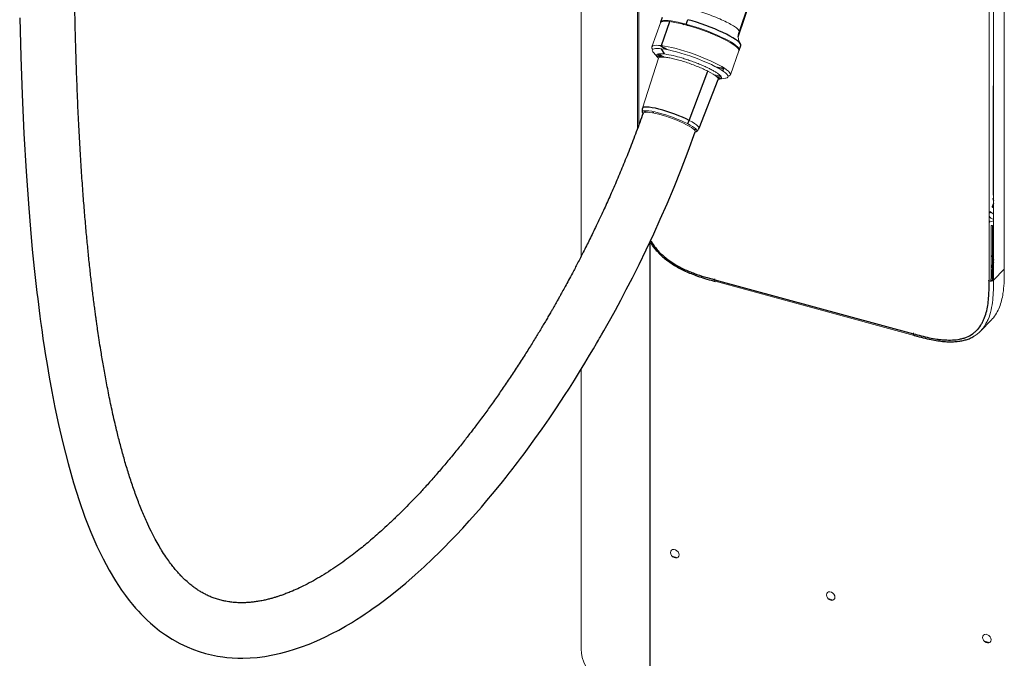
# Paper-space layout '_Trimetric' of a CAD drawing. Header units: millimetres. Extents: x -1485 to 1441, y -378 to 2620.
# Tile 2 of 86: x -1484 to -871, y 267 to 665. Entities that reach past the tile are written whole.
import ezdxf

# ---------------------------------------------------------------- set-up
doc = ezdxf.new("R2010")
doc.units = ezdxf.units.MM

psp = doc.layouts.new('_Trimetric')

# ---------------------------------------------------------------- linework, layer by layer
at = {"color": 144, "linetype": 'Continuous', "lineweight": 18}
for p, q in [((-1134.54, 1423.91), (-1134.54, 517.35)), ((-1099.41, 596.97), (-1099.41, 1307.38)), ((-1098.59, 1306.97), (-1098.59, 599.21)), ((-870.91, 509.26), (-870.91, 1255)), ((-880.38, 501.93), (-880.38, 1247.67)), ((-877.66, 1248.11), (-877.66, 502.38)), ((-1083.07, 663.95), (-1082.71, 663.58)), ((-1085.25, 662.65), (-1090.57, 647.67)), ((-1048.41, 654.31), (-1049.24, 654.14)), ((-1041.58, 630.25), (-1036.25, 645.23)), ((-1086.46, 640.58), (-1096.41, 609.49)), ((-1089.54, 644.11), (-1086.93, 641.21)), ((-1087.39, 642.33), (-1085.6, 641.17)), ((-1049.76, 634.69), (-1046.87, 634.22)), ((-1049.63, 628.37), (-1048.81, 628.24)), ((-1049.37, 628.13), (-1048.81, 628.24)), ((-1048.81, 628.24), (-1047.1, 628.08)), ((-1048.48, 627.54), (-1044.63, 628.14)), ((-877.9, 622.95), (-877.9, 555.48)), ((-877.69, 555.13), (-877.69, 622.61)), ((-877.95, 553.15), (-877.82, 552.88)), ((-877.69, 555.13), (-877.66, 555.16)), ((-880.38, 544.57), (-879.91, 544.48)), ((-880.38, 544), (-879.91, 544.48)), ((-879.91, 544.48), (-879.46, 544.35)), ((-879.23, 545.01), (-879.68, 545.13)), ((-879.91, 538.76), (-880.38, 538.93)), ((-880.38, 538.32), (-879.91, 538.76)), ((-879.04, 536.37), (-879.04, 511.39)), ((-878.36, 517.55), (-878.36, 536.47)), ((-877.69, 536.45), (-878.3, 535.85)), ((-878.3, 535.85), (-878.3, 517.64)), ((-877.69, 518.26), (-877.69, 536.45)), ((-878.36, 517.26), (-878.36, 517.41)), ((-878.36, 511.49), (-878.36, 517.01)), ((-878.3, 517.64), (-878.21, 517.11)), ((-878.37, 510.49), (-878.37, 511.01)), ((-878.3, 510.39), (-877.99, 510.71)), ((-870.91, 509.26), (-877.66, 502.38)), ((-1050.99, 501.65), (-927.17, 468)), ((-880.38, 501.93), (-880.94, 502.08)), ((-927.58, 469.02), (-927.58, 469.56)), ((-1134.54, 446.96), (-1134.54, 272.6)), ((-1077.9, 330.44), (-1074.63, 329.55)), ((-980.74, 304.03), (-977.47, 303.15)), ((-883.46, 277.59), (-880.19, 276.7))]:
    psp.add_line(p, q, dxfattribs=at)
at = {"color": 7, "linetype": 'Continuous', "lineweight": 25}
for p, q in [((-1036.69, 654), (-1004.15, 749.73)), ((-1084.09, 665.9), (-1085.08, 663.12)), ((-1084.63, 648.43), (-1079.3, 663.42)), ((-1069.16, 661.79), (-1068.17, 664.58)), ((-1082.6, 643.22), (-1084.49, 646.46)), ((-1036.08, 645.7), (-1035.09, 648.48)), ((-1067.21, 601.84), (-1055.64, 632.51)), ((-1046.37, 632.71), (-1045.7, 634.59)), ((-1061.15, 596.95), (-1049.24, 627.35)), ((-877.69, 622.61), (-877.66, 622.64)), ((-1089.72, 606.49), (-1089.45, 607.3)), ((-1091.87, 526.5), (-1091.87, 236.16)), ((-878.3, 510.39), (-878.3, 509.95)), ((-1051.39, 502.67), (-1051.39, 503.21)), ((-1051.39, 502.67), (-927.58, 469.02)), ((-885.73, 470.6), (-878.84, 477.69))]:
    psp.add_line(p, q, dxfattribs=at)
at = {"color": 7, "linetype": 'Continuous', "lineweight": 25, "flags": 128}
for points in [[(-1484.48, 665.75), (-1483.87, 641.52), (-1483.03, 617.93), (-1481.9, 593.61), (-1480.52, 570.05), (-1478.88, 547.25), (-1477.79, 534.19), (-1476.62, 521.53), (-1475.42, 509.62), (-1474.18, 498.46), (-1473.73, 494.59), (-1473.28, 490.81), (-1472.82, 487.13), (-1472.36, 483.54), (-1471.91, 480.04), (-1471.46, 476.72), (-1471.11, 474.11), (-1470.9, 472.61), (-1470.75, 471.52), (-1470.52, 469.94), (-1470.19, 467.65), (-1469.76, 464.66), (-1469.2, 460.97), (-1468.53, 456.6), (-1467.43, 449.81), (-1466.09, 441.93), (-1464.47, 433.02), (-1462.55, 423.17), (-1460.29, 412.47), (-1457.67, 401.14), (-1454.36, 388.16), (-1450.93, 376.15), (-1447.4, 365.06), (-1443.79, 354.83), (-1440.1, 345.42), (-1436.35, 336.79), (-1432.55, 328.9), (-1428.7, 321.7), (-1424.83, 315.18), (-1420.96, 309.28), (-1418.57, 305.93), (-1416.3, 302.96), (-1414.21, 300.36), (-1412.28, 298.1), (-1410.52, 296.15), (-1408.95, 294.48), (-1407.32, 292.81), (-1405.12, 290.69), (-1402.95, 288.7), (-1400.35, 286.48), (-1397.26, 284.05), (-1393.67, 281.47), (-1389.57, 278.84), (-1384.6, 276.07), (-1380.2, 273.98), (-1376.2, 272.34), (-1372.58, 271.06), (-1368.73, 269.91), (-1364.9, 268.96), (-1361.16, 268.22), (-1357.88, 267.72), (-1355.32, 267.42), (-1352.13, 267.15), (-1348.64, 266.99), (-1345.5, 266.96), (-1340.86, 267.11), (-1336.41, 267.47), (-1331.75, 268.06), (-1326.73, 268.94), (-1321.74, 270.05), (-1317.2, 271.25), (-1313.17, 272.48), (-1308.84, 273.95), (-1304.17, 275.72), (-1299.22, 277.8), (-1294.33, 280.05), (-1289.96, 282.22), (-1285.66, 284.5), (-1281.48, 286.86), (-1277.75, 289.07), (-1274.55, 291.06), (-1271.87, 292.77), (-1269.27, 294.49), (-1266.77, 296.19), (-1264.17, 298), (-1261.33, 300.04), (-1258.08, 302.44), (-1254.41, 305.22), (-1250.43, 308.37), (-1243.93, 313.72), (-1237.97, 318.89), (-1232.38, 323.94), (-1227.23, 328.79), (-1222.74, 333.16), (-1219.76, 336.13), (-1216.35, 339.6), (-1212.51, 343.6), (-1208.41, 347.98), (-1204.32, 352.46), (-1200.24, 357.04), (-1196.76, 361.03), (-1193.29, 365.09), (-1189.84, 369.22), (-1186.5, 373.28), (-1183.65, 376.81), (-1181.3, 379.75), (-1179.47, 382.09), (-1178.49, 383.33), (-1177.75, 384.28), (-1176.93, 385.35), (-1175.74, 386.89), (-1174.21, 388.89), (-1172.34, 391.37), (-1170.21, 394.2), (-1168.11, 397.03), (-1163.4, 403.51), (-1158.9, 409.86), (-1154.56, 416.11), (-1149.93, 422.94), (-1144.92, 430.55), (-1141.93, 435.17), (-1138.83, 440.05), (-1135.62, 445.19), (-1132.31, 450.59), (-1129.3, 455.58), (-1126.87, 459.67), (-1125.01, 462.85), (-1123.82, 464.9), (-1123.07, 466.2), (-1122.65, 466.93), (-1121.82, 468.38), (-1120.44, 470.8), (-1118.56, 474.13), (-1116.17, 478.42), (-1113.29, 483.68), (-1109.93, 489.92), (-1106.48, 496.48), (-1102.67, 503.88), (-1098.54, 512.14), (-1094.1, 521.28), (-1089.4, 531.31), (-1085.3, 540.34), (-1081.07, 550), (-1076.73, 560.29), (-1072.33, 571.19), (-1067.89, 582.69), (-1063.47, 594.79), (-1063.47, 594.79)], [(-1035.09, 648.48), (-1035.08, 648.53), (-1035.1, 649.09), (-1035.46, 649.75), (-1036.14, 650.52), (-1037.14, 651.38), (-1038.44, 652.32), (-1040.02, 653.32), (-1041.88, 654.38), (-1043.97, 655.47), (-1046.27, 656.59), (-1048.75, 657.71), (-1051.38, 658.83), (-1054.13, 659.93), (-1056.94, 660.99), (-1059.79, 661.99), (-1062.64, 662.94), (-1065.44, 663.8), (-1068.17, 664.58)], [(-1037.57, 647.53), (-1036.98, 647.58), (-1036.97, 647.58)], [(-1067.21, 601.84), (-1069.23, 602.82), (-1071.44, 603.82), (-1073.8, 604.8), (-1076.27, 605.75), (-1078.78, 606.65), (-1081.29, 607.48), (-1083.76, 608.22), (-1086.12, 608.86), (-1088.33, 609.39), (-1090.34, 609.79), (-1092.13, 610.06), (-1093.63, 610.19), (-1094.84, 610.18), (-1095.72, 610.02), (-1096.26, 609.73), (-1096.41, 609.49)], [(-1095.43, 607.83), (-1094.84, 607.34), (-1094.34, 606.98)]]:
    psp.add_lwpolyline(points, dxfattribs=at)
at = {"color": 144, "linetype": 'Continuous', "lineweight": 18, "flags": 128}
for points in [[(-1079.3, 663.42), (-1081.04, 663.58), (-1082.51, 663.61), (-1083.68, 663.51), (-1084.54, 663.28), (-1085.08, 662.93), (-1085.25, 662.65)], [(-1069.16, 661.79), (-1071.77, 662.47), (-1074.23, 663.03), (-1076.51, 663.48), (-1078.57, 663.81), (-1080.39, 664.01), (-1081.94, 664.08), (-1083.2, 664.02), (-1084.15, 663.83), (-1084.79, 663.51), (-1085.1, 663.07), (-1085.13, 662.87)], [(-1036.25, 645.23), (-1036.21, 645.43), (-1036.33, 646.02), (-1036.78, 646.72), (-1037.56, 647.52), (-1038.65, 648.4), (-1040.03, 649.36), (-1041.7, 650.38), (-1043.63, 651.45), (-1045.79, 652.55), (-1048.15, 653.67), (-1050.68, 654.8), (-1053.34, 655.91), (-1056.11, 657), (-1058.94, 658.04), (-1061.79, 659.03), (-1064.63, 659.95), (-1067.42, 660.79), (-1070.12, 661.54), (-1072.69, 662.18), (-1075.1, 662.71), (-1077.31, 663.13), (-1079.3, 663.42)], [(-1036.2, 645.48), (-1036.07, 645.74), (-1036.09, 646.3), (-1036.45, 646.97), (-1037.13, 647.74), (-1038.13, 648.6), (-1039.43, 649.53), (-1041.01, 650.54), (-1042.87, 651.59), (-1044.96, 652.69), (-1047.26, 653.8), (-1049.74, 654.93), (-1052.37, 656.05), (-1055.12, 657.14), (-1057.93, 658.2), (-1060.78, 659.21), (-1063.63, 660.15), (-1066.43, 661.02), (-1069.16, 661.79)], [(-1084.63, 648.43), (-1086.37, 648.59), (-1087.83, 648.63), (-1089.01, 648.53), (-1089.87, 648.3), (-1090.41, 647.94), (-1090.62, 647.47), (-1090.49, 646.87), (-1090.04, 646.17), (-1089.95, 646.06)], [(-1043.06, 629.4), (-1042.28, 629.61), (-1041.75, 629.97), (-1041.54, 630.45), (-1041.66, 631.04), (-1042.11, 631.74), (-1042.88, 632.53), (-1043.97, 633.42), (-1045.36, 634.38), (-1047.03, 635.4), (-1048.96, 636.46), (-1051.12, 637.57), (-1053.48, 638.69), (-1056.01, 639.81), (-1058.67, 640.92), (-1061.44, 642.01), (-1064.27, 643.06), (-1067.12, 644.05), (-1069.96, 644.97), (-1072.75, 645.81), (-1075.45, 646.55), (-1078.02, 647.2), (-1080.42, 647.73), (-1082.64, 648.14), (-1084.63, 648.43)], [(-1044.63, 628.14), (-1044.49, 628.17), (-1043.67, 628.41), (-1043.19, 628.79), (-1043.05, 629.29), (-1043.25, 629.91), (-1043.8, 630.63), (-1044.68, 631.46), (-1045.88, 632.37), (-1047.38, 633.35), (-1049.16, 634.39), (-1051.2, 635.48), (-1053.46, 636.59), (-1055.92, 637.71), (-1058.53, 638.83), (-1061.26, 639.93), (-1064.07, 640.99), (-1066.91, 641.99), (-1069.76, 642.93), (-1072.55, 643.79), (-1075.26, 644.55), (-1077.85, 645.21), (-1080.27, 645.75), (-1082.5, 646.17), (-1084.49, 646.46)], [(-1085.23, 643.4), (-1085.54, 643.12), (-1085.62, 642.66), (-1085.35, 642.08), (-1084.74, 641.39), (-1084.66, 641.32)], [(-1049.24, 627.35), (-1049.21, 627.72), (-1049.48, 628.3), (-1050.09, 628.98), (-1051.03, 629.76), (-1052.29, 630.62), (-1053.83, 631.54), (-1055.64, 632.51)], [(-1050.7, 635.22), (-1048.56, 634.82), (-1046.57, 634.53)], [(-1051.58, 630.15), (-1049.51, 629.77), (-1048.47, 629.61)], [(-1050.17, 629.06), (-1049.62, 629.11), (-1048.86, 629.32), (-1048.44, 629.66), (-1048.36, 630.12), (-1048.41, 630.29)], [(-1068.37, 599.88), (-1070.31, 600.83), (-1072.44, 601.78), (-1074.71, 602.73), (-1077.08, 603.64), (-1079.5, 604.5), (-1081.91, 605.3), (-1084.28, 606.01), (-1086.55, 606.63), (-1088.67, 607.14), (-1090.61, 607.52), (-1092.33, 607.78), (-1093.78, 607.91), (-1094.94, 607.9), (-1095.78, 607.75), (-1096.3, 607.47), (-1096.47, 607.06), (-1096.3, 606.54), (-1096.05, 606.19)], [(-1095.98, 606.34), (-1095.81, 606.59), (-1095.28, 606.85), (-1094.44, 606.97), (-1093.3, 606.97), (-1091.88, 606.84), (-1090.21, 606.58), (-1088.33, 606.2), (-1086.28, 605.7), (-1084.09, 605.1), (-1081.81, 604.4), (-1079.49, 603.63), (-1077.18, 602.8), (-1074.91, 601.92), (-1072.75, 601.01)], [(-1061.17, 596.91), (-1061.11, 597.17), (-1061.29, 597.72), (-1061.83, 598.37), (-1062.71, 599.13), (-1063.92, 599.98), (-1065.43, 600.88), (-1067.21, 601.84)], [(-1072.75, 601.01), (-1070.73, 600.1), (-1068.89, 599.19), (-1067.27, 598.31), (-1065.9, 597.48), (-1064.82, 596.71), (-1064.04, 596.02), (-1063.57, 595.42), (-1063.44, 594.93), (-1063.47, 594.8)], [(-1063.5, 594.63), (-1063.2, 594.7), (-1062.68, 594.98), (-1062.51, 595.39), (-1062.68, 595.92), (-1063.2, 596.55), (-1064.05, 597.28), (-1065.21, 598.09), (-1066.66, 598.96), (-1068.37, 599.88)], [(-1064.34, 596.31), (-1063.91, 596.29), (-1062.95, 596.29)], [(-877.66, 552.91), (-877.78, 552.89), (-877.9, 552.87), (-877.99, 552.88), (-878.05, 552.9), (-878.07, 552.94), (-878.06, 553), (-878.02, 553.07), (-877.95, 553.15)], [(-877.87, 547.54), (-878.03, 547.6), (-878.17, 547.67), (-878.28, 547.75), (-878.36, 547.84), (-878.4, 547.94), (-878.4, 548.04), (-878.39, 548.09)], [(-877.66, 548.35), (-877.78, 548.46), (-877.9, 548.6), (-877.99, 548.75), (-878.05, 548.9), (-878.07, 549.05), (-878.06, 549.19), (-878.02, 549.31), (-877.95, 549.41)], [(-879.74, 544.77), (-879.85, 544.8), (-880.38, 544.85)], [(-877.87, 516.95), (-878.03, 517.01), (-878.17, 517.08), (-878.28, 517.16), (-878.36, 517.25), (-878.4, 517.35), (-878.4, 517.45), (-878.37, 517.55), (-878.3, 517.64)], [(-878.3, 517.64), (-878.1, 517.84), (-877.69, 518.26)], [(-877.66, 516.04), (-877.78, 516.01), (-877.9, 516), (-877.99, 516), (-878.05, 516.02), (-878.07, 516.05)], [(-877.87, 510.67), (-878.03, 510.72), (-878.17, 510.79), (-878.28, 510.88), (-878.36, 510.97), (-878.4, 511.06), (-878.4, 511.16), (-878.39, 511.22)], [(-877.87, 509.7), (-878.03, 509.76), (-878.17, 509.83), (-878.28, 509.91), (-878.36, 510), (-878.4, 510.1), (-878.4, 510.2), (-878.37, 510.3), (-878.3, 510.39)], [(-877.66, 511.47), (-877.78, 511.58), (-877.9, 511.73), (-877.99, 511.88), (-878.05, 512.03), (-878.07, 512.17), (-878.06, 512.31), (-878.02, 512.43), (-877.95, 512.53)], [(-1051.39, 502.67), (-1051.38, 502.35), (-1051.32, 502.08), (-1051.23, 501.86), (-1051.12, 501.72), (-1050.99, 501.65)], [(-1050.99, 501.65), (-1050.97, 501.65), (-1050.97, 501.64)], [(-927.58, 469.02), (-927.56, 468.7), (-927.5, 468.42), (-927.42, 468.21), (-927.3, 468.07), (-927.16, 468)], [(-1078.91, 332.74), (-1078.75, 333.58), (-1078.29, 334.22), (-1077.59, 334.61), (-1076.72, 334.68), (-1075.8, 334.43), (-1074.93, 333.89), (-1074.23, 333.12), (-1073.77, 332.22), (-1073.61, 331.3), (-1073.77, 330.46), (-1074.23, 329.81), (-1074.93, 329.43), (-1075.8, 329.36), (-1076.72, 329.61), (-1077.59, 330.15), (-1078.29, 330.92), (-1078.75, 331.82), (-1078.91, 332.74)], [(-981.76, 306.34), (-981.6, 307.17), (-981.14, 307.82), (-980.43, 308.2), (-979.57, 308.27), (-978.65, 308.02), (-977.78, 307.48), (-977.07, 306.72), (-976.61, 305.82), (-976.45, 304.89), (-976.61, 304.06), (-977.07, 303.41), (-977.78, 303.03), (-978.65, 302.96), (-979.57, 303.21), (-980.43, 303.75), (-981.14, 304.51), (-981.6, 305.41), (-981.76, 306.34)], [(-884.47, 279.9), (-884.31, 280.73), (-883.85, 281.38), (-883.15, 281.76), (-882.28, 281.83), (-881.36, 281.58), (-880.49, 281.04), (-879.79, 280.27), (-879.33, 279.38), (-879.17, 278.45), (-879.33, 277.62), (-879.79, 276.97), (-880.49, 276.59), (-881.36, 276.52), (-882.28, 276.77), (-883.15, 277.31), (-883.85, 278.07), (-884.31, 278.97), (-884.47, 279.9)], [(-1091.87, 236.16), (-1096.61, 237.56), (-1101.16, 239.12), (-1105.48, 240.84), (-1109.58, 242.7), (-1113.41, 244.7), (-1116.97, 246.84), (-1120.24, 249.09), (-1123.2, 251.46), (-1125.84, 253.92), (-1128.15, 256.47), (-1130.11, 259.09), (-1131.73, 261.78), (-1132.98, 264.52), (-1133.87, 267.3), (-1134.39, 270.1), (-1134.54, 272.6)]]:
    psp.add_lwpolyline(points, dxfattribs=at)
at = {"color": 144, "linetype": 'Continuous', "lineweight": 18}
for centre, radius, start, end in [((-1059.67, 686.31), 45.52, 236.23153, 242.96625), ((-1083.9, 643.48), 2.54, 183.80442, 240.71641), ((-1056.2, 692.32), 57.59, 239.26559, 242.45769), ((-1092.37, 575.55), 68.37, 72.59333, 81.78954), ((-1047.01, 634.66), 0.464, 288.53115, 343.11974), ((-1049.29, 630.93), 2.28, 256.67737, 320.65852), ((-878, 555.03), 0.452, 46.93217, 77.74917), ((-877.05, 544.4), 4, 213.71686, 261.20184), ((-880.71, 545.12), 1.03, 321.0305, 0.23753), ((-880.26, 545), 1.03, 321.0305, 0.23753), ((-880.79, 540.78), 4.14, 40.94478, 68.82335), ((-878.92, 541.75), 2.78, 238.14065, 296.84563), ((-879.47, 504.85), 3.06, 252.53101, 306.11533)]:
    psp.add_arc(centre, radius, start, end, dxfattribs=at)
at = {"color": 7, "linetype": 'Continuous', "lineweight": 25}
for centre, radius, start, end in [((-877.98, 622.55), 0.415, 39.60967, 78.67177), ((-1073.31, 604.13), 6.51, 319.26763, 339.40649)]:
    psp.add_arc(centre, radius, start, end, dxfattribs=at)
for points, knots in [([(-1095.98, 606.35), (-1097.38, 602.48), (-1100.1, 594.94), (-1104.37, 583.9), (-1108.58, 573.48), (-1112.71, 563.67), (-1116.74, 554.48), (-1120.86, 545.38), (-1125.05, 536.47), (-1129.24, 527.84), (-1133.13, 520.06), (-1136.69, 513.12), (-1139.75, 507.29), (-1142.33, 502.48), (-1144.45, 498.58), (-1146.29, 495.23), (-1147.85, 492.44), (-1149.11, 490.2), (-1150.12, 488.4), (-1150.92, 486.99), (-1151.71, 485.61), (-1152.64, 483.99), (-1153.86, 481.87), (-1155.31, 479.38), (-1156.93, 476.62), (-1159.24, 472.74), (-1162.34, 467.58), (-1166.36, 461.06), (-1170.86, 453.93), (-1175.68, 446.51), (-1180.64, 439.07), (-1185.56, 431.9), (-1190.43, 425), (-1194.56, 419.29), (-1197.85, 414.85), (-1200.2, 411.72), (-1202.23, 409.04), (-1204.18, 406.5), (-1206.25, 403.83), (-1208.62, 400.82), (-1211.24, 397.54), (-1214.05, 394.08), (-1217.73, 389.61), (-1222.31, 384.2), (-1227.71, 378.02), (-1233, 372.17), (-1237.8, 367.05), (-1242.18, 362.51), (-1246.47, 358.18), (-1251.01, 353.76), (-1255.61, 349.43), (-1259.93, 345.51), (-1263.88, 342.04), (-1267.57, 338.9), (-1271.3, 335.84), (-1275.28, 332.68), (-1279.67, 329.34), (-1284.41, 325.91), (-1289.49, 322.44), (-1294.76, 319.07), (-1300.05, 315.94), (-1305.17, 313.16), (-1309.96, 310.79), (-1313.98, 308.98), (-1317.24, 307.65), (-1319.75, 306.69), (-1321.97, 305.9), (-1324, 305.23), (-1325.95, 304.63), (-1328, 304.05), (-1330.27, 303.46), (-1332.85, 302.88), (-1335.62, 302.36), (-1338.37, 301.96), (-1340.86, 301.69), (-1343.23, 301.52), (-1345.76, 301.44), (-1348.54, 301.48), (-1351.4, 301.67), (-1353.95, 301.99), (-1356.19, 302.37), (-1358.5, 302.87), (-1361.1, 303.58), (-1363.78, 304.49), (-1366.33, 305.54), (-1368.81, 306.72), (-1371.14, 308), (-1373.38, 309.38), (-1375.52, 310.85), (-1377.8, 312.58), (-1380.23, 314.63), (-1382.32, 316.59), (-1383.91, 318.19), (-1384.99, 319.34), (-1385.88, 320.33), (-1386.74, 321.3), (-1387.57, 322.28), (-1388.84, 323.82), (-1390.6, 326.09), (-1392.94, 329.34), (-1395.35, 333.01), (-1397.78, 337.03), (-1400.18, 341.32), (-1402.74, 346.29), (-1405.6, 352.34), (-1408.65, 359.46), (-1411.75, 367.46), (-1414.65, 375.74), (-1417.33, 384.09), (-1419.79, 392.46), (-1422.04, 400.76), (-1424.36, 410), (-1426.67, 420.02), (-1428.9, 430.67), (-1430.84, 440.7), (-1432.5, 450.02), (-1433.84, 458.09), (-1434.9, 464.84), (-1435.71, 470.22), (-1436.31, 474.41), (-1436.75, 477.5), (-1437.05, 479.7), (-1437.3, 481.54), (-1437.53, 483.25), (-1437.76, 485), (-1438.3, 489.1), (-1439.11, 495.53), (-1440.17, 504.57), (-1441.18, 513.8), (-1442.16, 523.51), (-1443.12, 533.69), (-1444.07, 544.68), (-1445.01, 556.61), (-1445.93, 569.51), (-1446.8, 583.43), (-1447.62, 598.33), (-1448.37, 614.24), (-1449.04, 631.19), (-1449.61, 649.21), (-1450.13, 670.93), (-1450.51, 696.17), (-1450.67, 724.76), (-1450.53, 753.64), (-1450.15, 783.08), (-1449.46, 816.11), (-1448.38, 852.78), (-1446.82, 893.09), (-1444.66, 939.02), (-1441.75, 990.55), (-1437.96, 1047.6), (-1433.61, 1105.03), (-1428.76, 1162.61), (-1423.43, 1220.16), (-1417.67, 1277.5), (-1411.94, 1330.49), (-1406.38, 1379.09), (-1401.06, 1423.28), (-1395.55, 1467.04), (-1389.86, 1510.31), (-1384, 1552.99), (-1378, 1595), (-1372.38, 1632.82), (-1367.19, 1666.51), (-1362.5, 1696.11), (-1357.77, 1725.17), (-1352.99, 1753.66), (-1348.17, 1781.56), (-1343.41, 1808.32), (-1338.72, 1833.97), (-1334.04, 1858.83), (-1329.2, 1883.74), (-1324.16, 1908.95), (-1319.24, 1932.65), (-1314.52, 1954.69), (-1310.04, 1974.92), (-1305.44, 1994.99), (-1301.05, 2013.45), (-1296.92, 2030.21), (-1293.08, 2045.24), (-1289.17, 2059.93), (-1285.43, 2073.15), (-1281.85, 2084.93), (-1278.48, 2095.36), (-1274.9, 2105.61), (-1271.13, 2115.56), (-1267.26, 2124.95), (-1263.17, 2134.1), (-1258.92, 2142.79), (-1255.56, 2149.22), (-1253.7, 2152.47), (-1253.32, 2153.13)], [0, 0, 0, 0, 0.004555, 0.008871, 0.012969, 0.016861, 0.020553, 0.024047, 0.027977, 0.031615, 0.034951, 0.037977, 0.040682, 0.042685, 0.044453, 0.045984, 0.047273, 0.048316, 0.049111, 0.049787, 0.050301, 0.05107, 0.052102, 0.05333, 0.054665, 0.056106, 0.059029, 0.062321, 0.065988, 0.070055, 0.074083, 0.078067, 0.082004, 0.085858, 0.088044, 0.089929, 0.091512, 0.092945, 0.094614, 0.096502, 0.098637, 0.100907, 0.103223, 0.107466, 0.111847, 0.116135, 0.120047, 0.12322, 0.126478, 0.130196, 0.133939, 0.137287, 0.1403, 0.143144, 0.145878, 0.148968, 0.152408, 0.156053, 0.159912, 0.164069, 0.168241, 0.172144, 0.175777, 0.179104, 0.181193, 0.183045, 0.184669, 0.186147, 0.187569, 0.189278, 0.191175, 0.193141, 0.195213, 0.197218, 0.199012, 0.20065, 0.202554, 0.204778, 0.207028, 0.209026, 0.210463, 0.212103, 0.214171, 0.216192, 0.217954, 0.219654, 0.221403, 0.222793, 0.224182, 0.225672, 0.227284, 0.228917, 0.229737, 0.230385, 0.231034, 0.231488, 0.23202, 0.232631, 0.233919, 0.235481, 0.237341, 0.238953, 0.240772, 0.242821, 0.245128, 0.248118, 0.251304, 0.254526, 0.257767, 0.261007, 0.264225, 0.267401, 0.271738, 0.275902, 0.279844, 0.28352, 0.286892, 0.289404, 0.291546, 0.293297, 0.294403, 0.295244, 0.295919, 0.296603, 0.297299, 0.298008, 0.301527, 0.305019, 0.308887, 0.312674, 0.316789, 0.321247, 0.326062, 0.331359, 0.33706, 0.343181, 0.349738, 0.356747, 0.364224, 0.372185, 0.383884, 0.395881, 0.408152, 0.420676, 0.433432, 0.450452, 0.467788, 0.485394, 0.509835, 0.534586, 0.559539, 0.584586, 0.609626, 0.634556, 0.659305, 0.67861, 0.697743, 0.71666, 0.735316, 0.753666, 0.771666, 0.789274, 0.802068, 0.814605, 0.826868, 0.838841, 0.850508, 0.861852, 0.872239, 0.882362, 0.892549, 0.902816, 0.913094, 0.921229, 0.929284, 0.93722, 0.944993, 0.950959, 0.956775, 0.962417, 0.967894, 0.971948, 0.975939, 0.979896, 0.983854, 0.987679, 0.991264, 0.995291, 0.999036, 1, 1, 1, 1]), ([(-1071.74, 662.42), (-1071.73, 662.41), (-1071.47, 662.04), (-1071.03, 661.83), (-1070.61, 661.64)], [0, 0, 0, 0, 0.047729, 1, 1, 1, 1]), ([(-1068.77, 661.15), (-1068.36, 661.1), (-1067.82, 661.04), (-1067.27, 661.18), (-1067.13, 661.21)], [0, 0, 0, 0, 0.747753, 1, 1, 1, 1]), ([(-1096.38, 609.49), (-1096.42, 609.39), (-1096.61, 608.94), (-1096.64, 608.08), (-1096.57, 607.23), (-1096.42, 606.83), (-1096.37, 606.72)], [0, 0, 0, 0, 0.107432, 0.497909, 0.864651, 1, 1, 1, 1]), ([(-1062.92, 594.82), (-1062.89, 594.84), (-1062.56, 595.01), (-1062, 595.55), (-1061.42, 596.27), (-1061.24, 596.8), (-1061.19, 596.96)], [0, 0, 0, 0, 0.048888, 0.435017, 0.818979, 1, 1, 1, 1]), ([(-878.07, 552.92), (-877.99, 552.76), (-877.79, 552.36), (-877.71, 551.96), (-877.66, 551.73)], [0, 0, 0, 0, 0.421288, 1, 1, 1, 1]), ([(-877.98, 549.35), (-878.04, 549.25), (-878.26, 548.95), (-878.41, 548.47), (-878.38, 548.09), (-878.37, 548)], [0, 0, 0, 0, 0.236419, 0.80278, 1, 1, 1, 1]), ([(-877.66, 550.17), (-877.7, 550.01), (-877.77, 549.7), (-877.92, 549.47), (-877.99, 549.36)], [0, 0, 0, 0, 0.514501, 1, 1, 1, 1]), ([(-1091.74, 526.3), (-1091.43, 525.79), (-1090.55, 524.35), (-1088.86, 522.14), (-1086.75, 519.73), (-1084.46, 517.49), (-1081.98, 515.37), (-1079.27, 513.36), (-1076.33, 511.45), (-1073.15, 509.65), (-1069.7, 507.95), (-1065.96, 506.36), (-1061.89, 504.85), (-1057.28, 503.35), (-1053.6, 502.27), (-1051.41, 501.69), (-1050.99, 501.58)], [0, 0, 0, 0, 0.036315, 0.1014221, 0.1645709, 0.2263722, 0.2909183, 0.3577729, 0.4277229, 0.5015296, 0.5799605, 0.6637956, 0.7538092, 0.8534399, 0.9716993, 1, 1, 1, 1]), ([(-1091.38, 527.08), (-1091.26, 526.86), (-1090.41, 525.3), (-1088.63, 522.95), (-1085.57, 519.44), (-1081.79, 516.03), (-1076.56, 512.36), (-1070.6, 509.14), (-1064.14, 506.47), (-1057.72, 504.4), (-1053.5, 503.24), (-1051.39, 502.67)], [0, 0, 0, 0, 0.015218, 0.1094763, 0.1767068, 0.2952465, 0.4139841, 0.5637703, 0.713783, 0.8568406, 1, 1, 1, 1]), ([(-878.39, 517.41), (-878.39, 517.3), (-878.39, 516.9), (-878.28, 516.42), (-878.08, 516.11), (-878.05, 516.06)], [0, 0, 0, 0, 0.235943, 0.867709, 1, 1, 1, 1]), ([(-878.07, 516.05), (-877.99, 515.88), (-877.79, 515.48), (-877.71, 515.09), (-877.66, 514.86)], [0, 0, 0, 0, 0.421288, 1, 1, 1, 1]), ([(-878.36, 511.49), (-878.48, 511.52), (-878.62, 511.53), (-878.87, 511.49), (-878.97, 511.45), (-879.04, 511.39)], [0, 0, 0, 0, 0.5, 0.5, 1, 1, 1, 1]), ([(-878.34, 510.15), (-878.35, 509.36), (-878.37, 507.01), (-878.42, 504.26), (-878.55, 502.33), (-878.57, 501.94)], [0, 0, 0, 0, 0.283492, 0.855714, 1, 1, 1, 1]), ([(-877.98, 512.47), (-878.04, 512.38), (-878.26, 512.07), (-878.41, 511.59), (-878.38, 511.22), (-878.37, 511.12)], [0, 0, 0, 0, 0.236419, 0.80278, 1, 1, 1, 1]), ([(-877.66, 513.29), (-877.7, 513.14), (-877.77, 512.83), (-877.92, 512.59), (-877.99, 512.48)], [0, 0, 0, 0, 0.514501, 1, 1, 1, 1]), ([(-927.58, 469.02), (-925.94, 468.57), (-924.3, 468.13), (-921.02, 467.29), (-919.39, 466.9), (-916.12, 466.21), (-914.49, 465.91), (-912.05, 465.55), (-911.24, 465.45), (-909.62, 465.28), (-908.81, 465.21), (-906.4, 465.07), (-904.83, 465.05), (-901.73, 465.2), (-900.21, 465.37), (-897.99, 465.8), (-897.26, 465.97), (-895.83, 466.38), (-895.13, 466.62), (-893.11, 467.42), (-891.84, 468.09), (-890.08, 469.31), (-889.53, 469.76), (-888.47, 470.7), (-887.97, 471.2), (-886.56, 472.78), (-885.75, 473.93), (-884.68, 475.79), (-884.35, 476.42), (-883.74, 477.73), (-883.46, 478.41), (-882.68, 480.47), (-882.25, 481.89), (-881.55, 484.79), (-881.28, 486.28), (-880.85, 489.32), (-880.7, 490.87), (-880.5, 494), (-880.44, 495.57), (-880.38, 498.74), (-880.38, 500.34), (-880.38, 501.93)], [0, 0, 0, 0, 0.0625, 0.0625, 0.125, 0.125, 0.1875, 0.1875, 0.21875, 0.21875, 0.25, 0.25, 0.3125, 0.3125, 0.375, 0.375, 0.40625, 0.40625, 0.4375, 0.4375, 0.5, 0.5, 0.53125, 0.53125, 0.5625, 0.5625, 0.625, 0.625, 0.65625, 0.65625, 0.6875, 0.6875, 0.75, 0.75, 0.8125, 0.8125, 0.875, 0.875, 0.9375, 0.9375, 1, 1, 1, 1]), ([(-927.17, 467.95), (-927.03, 467.91), (-925.1, 467.38), (-921.57, 466.45), (-916.74, 465.35), (-912.43, 464.6), (-908.56, 464.14), (-905.02, 463.96), (-901.75, 464.04), (-898.74, 464.35), (-895.97, 464.89), (-893.45, 465.67), (-891.42, 466.48), (-890.31, 467.15), (-889.9, 467.4)], [0, 0, 0, 0, 0.0105401, 0.1485026, 0.2718437, 0.3819736, 0.4799006, 0.571796, 0.6582559, 0.7396308, 0.8164632, 0.8893928, 0.9591402, 1, 1, 1, 1])]:
    psp.add_open_spline(points, degree=3, knots=knots, dxfattribs=at)
at = {"color": 144, "linetype": 'Continuous', "lineweight": 18}
psp.add_open_spline([(-1006.15, 745.78), (-1016.17, 716.26), (-1026.18, 686.74), (-1036.2, 657.23)], degree=3, dxfattribs=at)
for points, knots in [([(-1036.2, 657.23), (-1036.17, 657.54), (-1036.34, 657.93), (-1037.09, 658.82), (-1037.67, 659.33), (-1039.19, 660.43), (-1040.14, 661.03), (-1042.34, 662.28), (-1043.6, 662.93), (-1046.35, 664.26), (-1047.85, 664.93), (-1050.99, 666.25), (-1052.64, 666.89), (-1055.99, 668.13), (-1057.69, 668.72), (-1061.05, 669.8), (-1062.7, 670.29), (-1064.28, 670.72)], [0, 0, 0, 0, 0.125, 0.125, 0.25, 0.25, 0.375, 0.375, 0.5, 0.5, 0.625, 0.625, 0.75, 0.75, 0.875, 0.875, 1, 1, 1, 1]), ([(-1054.05, 656.7), (-1054.04, 656.69), (-1053.9, 656.4), (-1053.69, 656.12), (-1053.45, 655.93), (-1053.43, 655.91)], [0, 0, 0, 0, 0.060244, 0.940482, 1, 1, 1, 1]), ([(-1036.55, 655.89), (-1036.53, 655.97), (-1036.46, 656.41), (-1036.32, 656.86), (-1036.2, 657.23)], [0, 0, 0, 0, 0.2000149, 1, 1, 1, 1]), ([(-1035.42, 649.71), (-1035.47, 649.78), (-1035.62, 650), (-1035.97, 650.64), (-1036.36, 651.63), (-1036.66, 652.89), (-1036.73, 654.33), (-1036.7, 655.37), (-1036.55, 655.88), (-1036.55, 655.89)], [0, 0, 0, 0, 0.085202, 0.250931, 0.423587, 0.607014, 0.79989, 0.998281, 1, 1, 1, 1]), ([(-1084.49, 646.46), (-1085.43, 646.55), (-1087.32, 646.73), (-1089.18, 646.54), (-1090.2, 646.02), (-1090.38, 645.21), (-1089.78, 644.45), (-1089.49, 644.09)], [0, 0, 0, 0, 0.2046025, 0.409205, 0.6138075, 0.8184099, 1, 1, 1, 1]), ([(-1085.54, 648.49), (-1085.51, 648.47), (-1084.94, 647.98), (-1083.56, 647.11), (-1081.92, 646.23), (-1081.35, 645.92)], [0, 0, 0, 0, 0.030609, 0.665468, 1, 1, 1, 1]), ([(-1082.6, 643.22), (-1083.41, 643.29), (-1085.03, 643.45), (-1086.62, 643.28), (-1087.52, 642.84), (-1087.58, 642.1), (-1087.18, 641.37), (-1086.52, 640.83), (-1086.36, 640.7)], [0, 0, 0, 0, 0.1878856, 0.3757712, 0.5636568, 0.7515423, 0.9394279, 1, 1, 1, 1]), ([(-1055.64, 632.51), (-1056.61, 632.99), (-1058.54, 633.94), (-1061.93, 635.39), (-1065.51, 636.77), (-1069.19, 638.06), (-1072.81, 639.18), (-1076.25, 640.11), (-1079.36, 640.8), (-1082.03, 641.23), (-1084.16, 641.38), (-1085.62, 641.24), (-1086.37, 640.95), (-1086.37, 640.64), (-1086.38, 640.56)], [0, 0, 0, 0, 0.088094, 0.176187, 0.264281, 0.352374, 0.440468, 0.528562, 0.616655, 0.704749, 0.792842, 0.880936, 0.96903, 1, 1, 1, 1]), ([(-1049.38, 627.49), (-1049.15, 627.49), (-1048.42, 627.5), (-1047.66, 627.72), (-1047.12, 628.14), (-1047.1, 628.75), (-1047.58, 629.52), (-1048.54, 630.43), (-1049.97, 631.47), (-1051.82, 632.61), (-1054.05, 633.81), (-1056.62, 635.06), (-1059.44, 636.31), (-1062.46, 637.54), (-1065.6, 638.72), (-1068.79, 639.83), (-1070.87, 640.47), (-1071.92, 640.79)], [0, 0, 0, 0, 0.031008, 0.100222, 0.169436, 0.238649, 0.307863, 0.377077, 0.44629, 0.515504, 0.584718, 0.653932, 0.723145, 0.792359, 0.861573, 0.930786, 1, 1, 1, 1]), ([(-877.66, 624.02), (-877.69, 623.98), (-877.86, 623.68), (-877.88, 623.29), (-877.9, 622.95)], [0, 0, 0, 0, 0.12927, 1, 1, 1, 1]), ([(-877.87, 547.54), (-877.87, 547.69), (-877.85, 547.84), (-877.77, 548.1), (-877.72, 548.22), (-877.64, 548.33)], [0, 0, 0, 0, 0.5, 0.5, 1, 1, 1, 1]), ([(-879.04, 536.37), (-878.97, 536.42), (-878.87, 536.47), (-878.62, 536.51), (-878.48, 536.5), (-878.36, 536.47)], [0, 0, 0, 0, 0.5, 0.5, 1, 1, 1, 1]), ([(-877.64, 516.04), (-877.72, 516.19), (-877.77, 516.35), (-877.85, 516.65), (-877.87, 516.8), (-877.87, 516.95)], [0, 0, 0, 0, 0.5, 0.5, 1, 1, 1, 1]), ([(-879.04, 511.39), (-879.03, 509.57), (-879.02, 506.35), (-879.23, 503.2), (-879.32, 501.83)], [0, 0, 0, 0, 0.5656623, 1, 1, 1, 1]), ([(-878.02, 502.14), (-877.98, 502.98), (-877.85, 505.48), (-877.86, 508.02), (-877.87, 509.7)], [0, 0, 0, 0, 0.337645, 1, 1, 1, 1]), ([(-877.92, 502.21), (-877.85, 503.33), (-877.67, 506.23), (-877.68, 509.19), (-877.69, 511.01)], [0, 0, 0, 0, 0.3856031, 1, 1, 1, 1]), ([(-877.87, 510.67), (-877.87, 510.82), (-877.85, 510.96), (-877.77, 511.22), (-877.72, 511.34), (-877.64, 511.45)], [0, 0, 0, 0, 0.5, 0.5, 1, 1, 1, 1]), ([(-878.94, 477.71), (-878.75, 477.87), (-877.47, 478.98), (-875.78, 481.63), (-873.87, 485.49), (-872.56, 489.66), (-871.55, 494.64), (-871, 500.46), (-870.91, 505.58), (-870.91, 508.53), (-870.91, 509.26)], [0, 0, 0, 0, 0.02412, 0.162721, 0.295518, 0.428844, 0.561952, 0.749607, 0.937447, 1, 1, 1, 1]), ([(-878.64, 501.92), (-878.54, 503.32), (-878.39, 505.65), (-878.39, 508.03), (-878.39, 508.97)], [0, 0, 0, 0, 0.602759, 1, 1, 1, 1]), ([(-877.66, 502.38), (-877.67, 500.31), (-877.67, 496.17), (-878.02, 489.93), (-879.02, 483.78), (-880.42, 478.82), (-881.87, 476.25), (-882.33, 475.42)], [0, 0, 0, 0, 0.215181, 0.430742, 0.659118, 0.890838, 1, 1, 1, 1]), ([(-882.33, 475.42), (-882.62, 474.84), (-883.64, 472.79), (-885.77, 470.46), (-888.03, 468.47), (-889.3, 467.81), (-889.74, 467.57)], [0, 0, 0, 0, 0.1739569, 0.6142909, 0.8633186, 1, 1, 1, 1])]:
    psp.add_open_spline(points, degree=3, knots=knots, dxfattribs=at)

doc.saveas('drawing.dxf')
